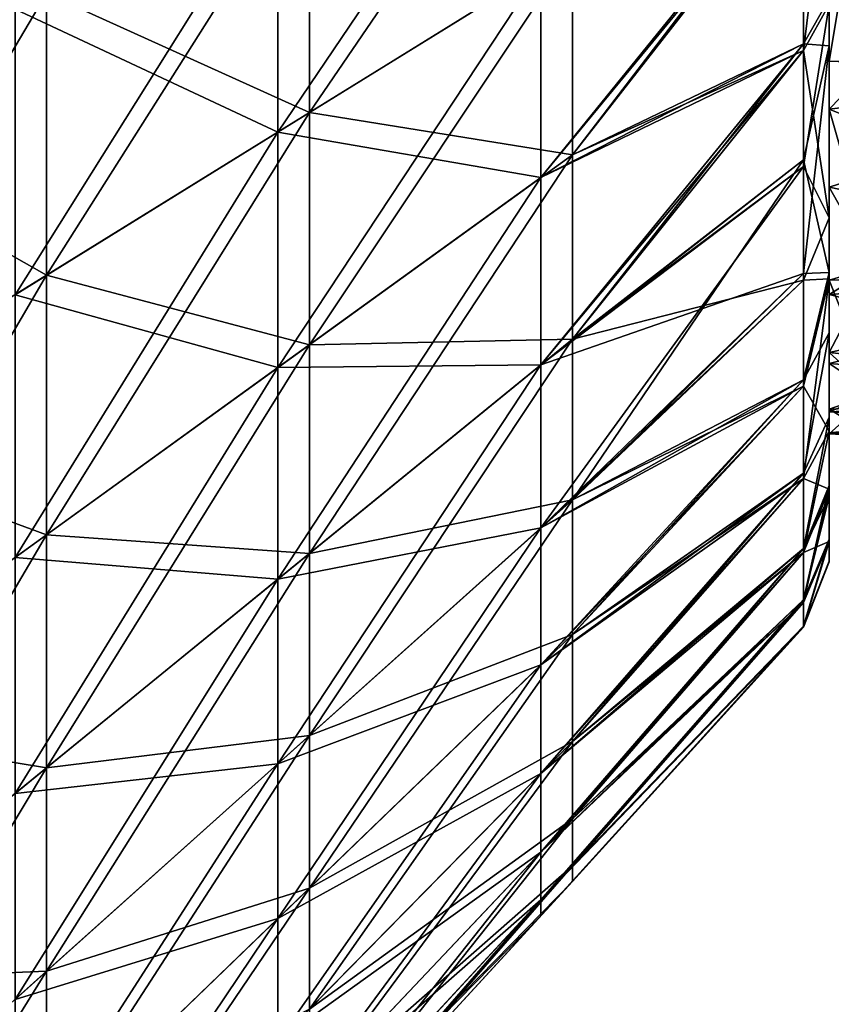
# Model space of a CAD drawing. Header units: millimetres. Extents: x -71 to 126, y -35 to 75.
# Tile 10 of 178: x -42.3 to -36.03, y -17.61 to -10. Entities that reach past the tile are written whole.
import ezdxf

# ---------------------------------------------------------------- set-up
doc = ezdxf.new("R2010")
doc.units = ezdxf.units.MM
doc.header["$LTSCALE"] = 52.536866
for name, color, linetype in [('372', 7, 'CONTINUOUS'), ('376', 7, 'CONTINUOUS'), ('378', 7, 'CONTINUOUS'), ('385', 7, 'CONTINUOUS'), ('387', 7, 'CONTINUOUS'), ('392', 7, 'CONTINUOUS'), ('441', 7, 'CONTINUOUS'), ('442', 7, 'CONTINUOUS')]:
    doc.layers.add(name, color=color, linetype=linetype)

msp = doc.modelspace()

# ---------------------------------------------------------------- linework, layer by layer
at = {"layer": '372', "linetype": 'Continuous'}
for points in [[(-36.05, -9.1271, -65.4366), (-36.05, -10.323, -66.7406), (-35.703, -8.2428, -64.6638), (-36.05, -9.1271, -65.4366)], [(-35.703, -8.2428, -64.6638), (-36.05, -10.323, -66.7406), (-35.703, -10.3362, -66.7572), (-35.703, -8.2428, -64.6638)], [(-35.703, -10.3362, -83.2428), (-36.05, -8.7455, -84.914), (-35.703, -8.2428, -85.3362), (-35.703, -10.3362, -83.2428)], [(-36.05, -10.6939, -82.7726), (-36.05, -8.7455, -84.914), (-35.703, -10.3362, -83.2428), (-36.05, -10.6939, -82.7726)], [(-36.05, -10.323, -66.7406), (-36.05, -10.6939, -67.2274), (-35.703, -10.3362, -66.7572), (-36.05, -10.323, -66.7406)], [(-35.703, -10.3362, -66.7572), (-36.05, -10.6939, -67.2274), (-35.703, -11.9113, -69.2638), (-35.703, -10.3362, -66.7572)], [(-35.703, -11.9113, -80.7362), (-36.05, -10.6939, -82.7726), (-35.703, -10.3362, -83.2428), (-35.703, -11.9113, -80.7362)], [(-36.05, -10.6939, -67.2274), (-36.05, -12.1269, -69.7358), (-35.703, -11.9113, -69.2638), (-36.05, -10.6939, -67.2274)], [(-36.05, -11.2958, -81.8679), (-36.05, -10.6939, -82.7726), (-35.703, -11.9113, -80.7362), (-36.05, -11.2958, -81.8679)], [(-36.05, -12.0149, -80.5157), (-36.05, -11.2958, -81.8679), (-35.703, -11.9113, -80.7362), (-36.05, -12.0149, -80.5157)], [(-36.05, -12.1269, -69.7358), (-36.05, -12.5731, -70.916), (-35.703, -11.9113, -69.2638), (-36.05, -12.1269, -69.7358)], [(-35.703, -11.9113, -69.2638), (-36.05, -12.5731, -70.916), (-35.703, -12.889, -72.0582), (-35.703, -11.9113, -69.2638)], [(-35.703, -12.889, -77.9418), (-36.05, -12.0149, -80.5157), (-35.703, -11.9113, -80.7362), (-35.703, -12.889, -77.9418)], [(-36.05, -12.5731, -79.084), (-36.05, -12.0149, -80.5157), (-35.703, -12.889, -77.9418), (-36.05, -12.5731, -79.084)], [(-36.05, -12.5731, -70.916), (-36.05, -13.031, -72.7722), (-35.703, -12.889, -72.0582), (-36.05, -12.5731, -70.916)], [(-36.05, -12.6577, -78.8145), (-36.05, -12.5731, -79.084), (-35.703, -12.889, -77.9418), (-36.05, -12.6577, -78.8145)], [(-36.05, -13.0124, -77.3348), (-36.05, -12.6577, -78.8145), (-35.703, -12.889, -77.9418), (-36.05, -13.0124, -77.3348)], [(-36.05, -13.031, -72.7722), (-36.05, -13.2012, -74.2935), (-35.703, -12.889, -72.0582), (-36.05, -13.031, -72.7722)], [(-35.703, -12.889, -72.0582), (-36.05, -13.2012, -74.2935), (-35.703, -13.2205, -75), (-35.703, -12.889, -72.0582)], [(-35.703, -13.2205, -75), (-36.05, -13.0124, -77.3348), (-35.703, -12.889, -77.9418), (-35.703, -13.2205, -75)], [(-36.05, -13.1949, -75.815), (-36.05, -13.0124, -77.3348), (-35.703, -13.2205, -75), (-36.05, -13.1949, -75.815)], [(-36.05, -13.2012, -74.2935), (-36.05, -13.1949, -75.815), (-35.703, -13.2205, -75), (-36.05, -13.2012, -74.2935)]]:
    msp.add_3dface(points, dxfattribs=at)
at = {"layer": '376', "linetype": 'Continuous'}
for points in [[(-36.05, -8.7455, -84.914), (-36.05, -10.6939, -82.7726), (-36.05, -10.2066, -84.8857), (-36.05, -8.7455, -84.914)], [(-36.05, -8.7455, -84.914), (-36.05, -10.2066, -84.8857), (-36.05, -9.8392, -85.2487), (-36.05, -8.7455, -84.914)], [(-36.05, -9.1271, -65.4366), (-36.05, -9.8869, -64.7972), (-36.05, -10.323, -66.7406), (-36.05, -9.1271, -65.4366)], [(-36.05, -10.323, -66.7406), (-36.05, -9.8869, -64.7972), (-36.05, -11.5346, -66.703), (-36.05, -10.323, -66.7406)], [(-36.05, -11.2958, -81.8679), (-36.05, -11.9564, -82.6738), (-36.05, -10.2066, -84.8857), (-36.05, -11.2958, -81.8679)], [(-36.05, -10.6939, -82.7726), (-36.05, -11.2958, -81.8679), (-36.05, -10.2066, -84.8857), (-36.05, -10.6939, -82.7726)], [(-36.05, -10.323, -66.7406), (-36.05, -11.5346, -66.703), (-36.05, -10.6939, -67.2274), (-36.05, -10.323, -66.7406)], [(-36.05, -10.6939, -67.2274), (-36.05, -11.5346, -66.703), (-36.05, -12.1269, -69.7358), (-36.05, -10.6939, -67.2274)], [(-36.05, -11.2958, -81.8679), (-36.05, -12.0149, -80.5157), (-36.05, -12.4228, -81.8925), (-36.05, -11.2958, -81.8679)], [(-36.05, -11.2958, -81.8679), (-36.05, -12.4228, -81.8925), (-36.05, -11.9564, -82.6738), (-36.05, -11.2958, -81.8679)], [(-36.05, -11.5346, -66.703), (-36.05, -12.0042, -67.4011), (-36.05, -12.1269, -69.7358), (-36.05, -11.5346, -66.703)], [(-36.05, -12.1269, -69.7358), (-36.05, -12.0042, -67.4011), (-36.05, -13.1817, -69.7031), (-36.05, -12.1269, -69.7358)], [(-36.05, -12.0149, -80.5157), (-36.05, -12.5731, -79.084), (-36.05, -12.4228, -81.8925), (-36.05, -12.0149, -80.5157)], [(-36.05, -12.1269, -69.7358), (-36.05, -13.1817, -69.7031), (-36.05, -12.5731, -70.916), (-36.05, -12.1269, -69.7358)], [(-36.05, -12.4228, -81.8925), (-36.05, -12.5731, -79.084), (-36.05, -13.0725, -80.5622), (-36.05, -12.4228, -81.8925)], [(-36.05, -12.5731, -70.916), (-36.05, -13.1817, -69.7031), (-36.05, -13.031, -72.7722), (-36.05, -12.5731, -70.916)], [(-36.05, -12.6577, -78.8145), (-36.05, -13.686, -78.8153), (-36.05, -12.5731, -79.084), (-36.05, -12.6577, -78.8145)], [(-36.05, -12.5731, -79.084), (-36.05, -13.686, -78.8153), (-36.05, -13.0725, -80.5622), (-36.05, -12.5731, -79.084)], [(-36.05, -12.6577, -78.8145), (-36.05, -13.0124, -77.3348), (-36.05, -13.686, -78.8153), (-36.05, -12.6577, -78.8145)], [(-36.05, -13.1949, -75.815), (-36.05, -14.1849, -75.812), (-36.05, -13.0124, -77.3348), (-36.05, -13.1949, -75.815)], [(-36.05, -13.0124, -77.3348), (-36.05, -14.1849, -75.812), (-36.05, -13.686, -78.8153), (-36.05, -13.0124, -77.3348)], [(-36.05, -13.031, -72.7722), (-36.05, -13.1817, -69.7031), (-36.05, -14.0331, -72.785), (-36.05, -13.031, -72.7722)], [(-36.05, -13.031, -72.7722), (-36.05, -14.0331, -72.785), (-36.05, -13.2012, -74.2935), (-36.05, -13.031, -72.7722)], [(-36.05, -13.686, -78.8153), (-36.05, -13.6008, -79.1072), (-36.05, -13.0725, -80.5622), (-36.05, -13.686, -78.8153)], [(-36.05, -13.1817, -69.7031), (-36.05, -13.6301, -70.9912), (-36.05, -14.0331, -72.785), (-36.05, -13.1817, -69.7031)], [(-36.05, -13.1949, -75.815), (-36.05, -13.2012, -74.2935), (-36.05, -14.1849, -75.812), (-36.05, -13.1949, -75.815)], [(-36.05, -13.2012, -74.2935), (-36.05, -14.0331, -72.785), (-36.05, -14.1849, -75.812), (-36.05, -13.2012, -74.2935)], [(-36.05, -14.1849, -75.812), (-36.05, -14.0151, -77.3257), (-36.05, -13.686, -78.8153), (-36.05, -14.1849, -75.812)], [(-36.05, -14.0331, -72.785), (-36.05, -14.1909, -74.2996), (-36.05, -14.1849, -75.812), (-36.05, -14.0331, -72.785)]]:
    msp.add_3dface(points, dxfattribs=at)
at = {"layer": '378', "linetype": 'Continuous'}
for points in [[(-40.3078, -8.8933, -58.0552), (-40.3078, -10.8709, -59.2507), (-38.2767, -7.8654, -60.0138), (-40.3078, -8.8933, -58.0552)], [(-38.2767, -7.8654, -60.0138), (-40.3078, -10.8709, -59.2507), (-38.2767, -9.6144, -61.0711), (-38.2767, -7.8654, -60.0138)], [(-38.2767, -11.2233, -87.6684), (-38.2767, -9.6144, -88.9289), (-36.2476, -8.7164, -86.8558), (-38.2767, -11.2233, -87.6684)], [(-36.2476, -10.191, -85.615), (-38.2767, -11.2233, -87.6684), (-36.2476, -8.7164, -86.8558), (-36.2476, -10.191, -85.615)], [(-38.2767, -9.6144, -61.0711), (-38.2767, -11.2233, -62.3316), (-36.2476, -8.7604, -63.1766), (-38.2767, -9.6144, -61.0711)], [(-36.2476, -8.7604, -63.1766), (-38.2767, -11.2233, -62.3316), (-36.2476, -10.2405, -64.4327), (-36.2476, -8.7604, -63.1766)], [(-42.3389, -9.9212, -56.0967), (-42.3389, -12.1275, -57.4304), (-40.3078, -8.8933, -58.0552), (-42.3389, -9.9212, -56.0967)], [(-40.3078, -8.8933, -58.0552), (-42.3389, -12.1275, -57.4304), (-40.3078, -10.8709, -59.2507), (-40.3078, -8.8933, -58.0552)], [(-40.3078, -10.8709, -90.7493), (-42.3389, -9.9212, -93.9033), (-40.3078, -8.8933, -91.9448), (-40.3078, -10.8709, -90.7493)], [(-40.3078, -10.8709, -90.7493), (-40.3078, -8.8933, -91.9448), (-38.2767, -9.6144, -88.9289), (-40.3078, -10.8709, -90.7493)], [(-40.3078, -10.8709, -59.2507), (-40.3078, -12.69, -60.6759), (-38.2767, -9.6144, -61.0711), (-40.3078, -10.8709, -59.2507)], [(-38.2767, -9.6144, -61.0711), (-40.3078, -12.69, -60.6759), (-38.2767, -11.2233, -62.3316), (-38.2767, -9.6144, -61.0711)], [(-38.2767, -11.2233, -87.6684), (-40.3078, -10.8709, -90.7493), (-38.2767, -9.6144, -88.9289), (-38.2767, -11.2233, -87.6684)], [(-42.3389, -12.1275, -92.5696), (-42.3389, -9.9212, -93.9033), (-40.3078, -10.8709, -90.7493), (-42.3389, -12.1275, -92.5696)], [(-38.2767, -12.6684, -86.2233), (-38.2767, -11.2233, -87.6684), (-36.2476, -10.191, -85.615), (-38.2767, -12.6684, -86.2233)], [(-36.2476, -11.0856, -84.6771), (-38.2767, -12.6684, -86.2233), (-36.2476, -10.191, -85.615), (-36.2476, -11.0856, -84.6771)], [(-38.2767, -11.2233, -62.3316), (-38.2767, -12.6684, -63.7767), (-36.2476, -10.2405, -64.4327), (-38.2767, -11.2233, -62.3316)], [(-36.2476, -10.2405, -64.4327), (-38.2767, -12.6684, -63.7767), (-36.2476, -11.137, -65.3821), (-36.2476, -10.2405, -64.4327)], [(-42.3389, -12.1275, -57.4304), (-42.3389, -14.1568, -59.0203), (-40.3078, -10.8709, -59.2507), (-42.3389, -12.1275, -57.4304)], [(-40.3078, -10.8709, -59.2507), (-42.3389, -14.1568, -59.0203), (-40.3078, -12.69, -60.6759), (-40.3078, -10.8709, -59.2507)], [(-40.3078, -12.69, -89.3241), (-42.3389, -12.1275, -92.5696), (-40.3078, -10.8709, -90.7493), (-40.3078, -12.69, -89.3241)], [(-40.3078, -12.69, -89.3241), (-40.3078, -10.8709, -90.7493), (-38.2767, -11.2233, -87.6684), (-40.3078, -12.69, -89.3241)], [(-36.2476, -11.9645, -83.5666), (-38.2767, -12.6684, -86.2233), (-36.2476, -11.0856, -84.6771), (-36.2476, -11.9645, -83.5666)], [(-38.2767, -12.6684, -63.7767), (-38.2767, -13.9289, -65.3856), (-36.2476, -11.137, -65.3821), (-38.2767, -12.6684, -63.7767)], [(-36.2476, -11.137, -65.3821), (-38.2767, -13.9289, -65.3856), (-36.2476, -12.0156, -66.5052), (-36.2476, -11.137, -65.3821)], [(-40.3078, -12.69, -60.6759), (-40.3078, -14.3241, -62.31), (-38.2767, -11.2233, -62.3316), (-40.3078, -12.69, -60.6759)], [(-38.2767, -11.2233, -62.3316), (-40.3078, -14.3241, -62.31), (-38.2767, -12.6684, -63.7767), (-38.2767, -11.2233, -62.3316)], [(-38.2767, -12.6684, -86.2233), (-40.3078, -12.69, -89.3241), (-38.2767, -11.2233, -87.6684), (-38.2767, -12.6684, -86.2233)], [(-38.2767, -13.9289, -84.6144), (-38.2767, -12.6684, -86.2233), (-36.2476, -11.9645, -83.5666), (-38.2767, -13.9289, -84.6144)], [(-36.2476, -12.7855, -82.2848), (-38.2767, -13.9289, -84.6144), (-36.2476, -11.9645, -83.5666), (-36.2476, -12.7855, -82.2848)], [(-36.2476, -12.0156, -66.5052), (-38.2767, -13.9289, -65.3856), (-36.2476, -12.833, -67.7993), (-36.2476, -12.0156, -66.5052)], [(-42.3389, -14.1568, -90.9797), (-42.3389, -12.1275, -92.5696), (-40.3078, -12.69, -89.3241), (-42.3389, -14.1568, -90.9797)], [(-42.3389, -14.1568, -59.0203), (-42.3389, -15.9797, -60.8432), (-40.3078, -12.69, -60.6759), (-42.3389, -14.1568, -59.0203)], [(-40.3078, -12.69, -60.6759), (-42.3389, -15.9797, -60.8432), (-40.3078, -14.3241, -62.31), (-40.3078, -12.69, -60.6759)], [(-40.3078, -14.3241, -87.69), (-42.3389, -14.1568, -90.9797), (-40.3078, -12.69, -89.3241), (-40.3078, -14.3241, -87.69)], [(-40.3078, -14.3241, -62.31), (-40.3078, -15.7493, -64.1291), (-38.2767, -12.6684, -63.7767), (-40.3078, -14.3241, -62.31)], [(-38.2767, -12.6684, -63.7767), (-40.3078, -15.7493, -64.1291), (-38.2767, -13.9289, -65.3856), (-38.2767, -12.6684, -63.7767)], [(-40.3078, -14.3241, -87.69), (-40.3078, -12.69, -89.3241), (-38.2767, -12.6684, -86.2233), (-40.3078, -14.3241, -87.69)], [(-38.2767, -13.9289, -84.6144), (-40.3078, -14.3241, -87.69), (-38.2767, -12.6684, -86.2233), (-38.2767, -13.9289, -84.6144)], [(-38.2767, -14.9862, -82.8654), (-38.2767, -13.9289, -84.6144), (-36.2476, -12.7855, -82.2848), (-38.2767, -14.9862, -82.8654)], [(-36.2476, -13.5064, -80.8407), (-38.2767, -14.9862, -82.8654), (-36.2476, -12.7855, -82.2848), (-36.2476, -13.5064, -80.8407)], [(-38.2767, -13.9289, -65.3856), (-38.2767, -14.9862, -67.1346), (-36.2476, -12.833, -67.7993), (-38.2767, -13.9289, -65.3856)], [(-36.2476, -12.833, -67.7993), (-38.2767, -14.9862, -67.1346), (-36.2476, -13.547, -69.2542), (-36.2476, -12.833, -67.7993)], [(-38.2767, -15.825, -81.0016), (-38.2767, -14.9862, -82.8654), (-36.2476, -13.5064, -80.8407), (-38.2767, -15.825, -81.0016)], [(-36.2476, -14.0865, -79.2553), (-38.2767, -15.825, -81.0016), (-36.2476, -13.5064, -80.8407), (-36.2476, -14.0865, -79.2553)], [(-38.2767, -14.9862, -67.1346), (-38.2767, -15.825, -68.9984), (-36.2476, -13.547, -69.2542), (-38.2767, -14.9862, -67.1346)], [(-36.2476, -13.547, -69.2542), (-38.2767, -15.825, -68.9984), (-36.2476, -14.117, -70.8472), (-36.2476, -13.547, -69.2542)], [(-40.3078, -15.7493, -64.1291), (-40.3078, -16.9448, -66.1067), (-38.2767, -13.9289, -65.3856), (-40.3078, -15.7493, -64.1291)], [(-38.2767, -13.9289, -65.3856), (-40.3078, -16.9448, -66.1067), (-38.2767, -14.9862, -67.1346), (-38.2767, -13.9289, -65.3856)], [(-40.3078, -15.7493, -85.8709), (-40.3078, -14.3241, -87.69), (-38.2767, -13.9289, -84.6144), (-40.3078, -15.7493, -85.8709)], [(-38.2767, -14.9862, -82.8654), (-40.3078, -15.7493, -85.8709), (-38.2767, -13.9289, -84.6144), (-38.2767, -14.9862, -82.8654)], [(-38.2767, -16.4331, -79.0504), (-38.2767, -15.825, -81.0016), (-36.2476, -14.0865, -79.2553), (-38.2767, -16.4331, -79.0504)], [(-36.2476, -14.4845, -77.5953), (-38.2767, -16.4331, -79.0504), (-36.2476, -14.0865, -79.2553), (-36.2476, -14.4845, -77.5953)], [(-38.2767, -15.825, -68.9984), (-38.2767, -16.4331, -70.9496), (-36.2476, -14.117, -70.8472), (-38.2767, -15.825, -68.9984)], [(-36.2476, -14.117, -70.8472), (-38.2767, -16.4331, -70.9496), (-36.2476, -14.5032, -72.5112), (-36.2476, -14.117, -70.8472)], [(-42.3389, -15.9797, -89.1568), (-42.3389, -14.1568, -90.9797), (-40.3078, -14.3241, -87.69), (-42.3389, -15.9797, -89.1568)], [(-42.3389, -15.9797, -60.8432), (-42.3389, -17.5696, -62.8725), (-40.3078, -14.3241, -62.31), (-42.3389, -15.9797, -60.8432)], [(-40.3078, -14.3241, -62.31), (-42.3389, -17.5696, -62.8725), (-40.3078, -15.7493, -64.1291), (-40.3078, -14.3241, -62.31)], [(-40.3078, -15.7493, -85.8709), (-42.3389, -15.9797, -89.1568), (-40.3078, -14.3241, -87.69), (-40.3078, -15.7493, -85.8709)], [(-38.2767, -16.8015, -77.0401), (-38.2767, -16.4331, -79.0504), (-36.2476, -14.4845, -77.5953), (-38.2767, -16.8015, -77.0401)], [(-36.2476, -14.6877, -75.8994), (-38.2767, -16.8015, -77.0401), (-36.2476, -14.4845, -77.5953), (-36.2476, -14.6877, -75.8994)], [(-38.2767, -16.4331, -70.9496), (-38.2767, -16.8015, -72.9599), (-36.2476, -14.5032, -72.5112), (-38.2767, -16.4331, -70.9496)], [(-36.2476, -14.5032, -72.5112), (-38.2767, -16.8015, -72.9599), (-36.2476, -14.6938, -74.2083), (-36.2476, -14.5032, -72.5112)], [(-38.2767, -16.9249, -75), (-38.2767, -16.8015, -77.0401), (-36.2476, -14.6877, -75.8994), (-38.2767, -16.9249, -75)], [(-36.2476, -14.6938, -74.2083), (-38.2767, -16.9249, -75), (-36.2476, -14.6877, -75.8994), (-36.2476, -14.6938, -74.2083)], [(-38.2767, -16.8015, -72.9599), (-38.2767, -16.9249, -75), (-36.2476, -14.6938, -74.2083), (-38.2767, -16.8015, -72.9599)], [(-40.3078, -16.9448, -66.1067), (-40.3078, -17.8932, -68.214), (-38.2767, -14.9862, -67.1346), (-40.3078, -16.9448, -66.1067)], [(-38.2767, -14.9862, -67.1346), (-40.3078, -17.8932, -68.214), (-38.2767, -15.825, -68.9984), (-38.2767, -14.9862, -67.1346)], [(-40.3078, -16.9448, -83.8933), (-40.3078, -15.7493, -85.8709), (-38.2767, -14.9862, -82.8654), (-40.3078, -16.9448, -83.8933)], [(-38.2767, -15.825, -81.0016), (-40.3078, -16.9448, -83.8933), (-38.2767, -14.9862, -82.8654), (-38.2767, -15.825, -81.0016)], [(-42.3389, -17.5696, -62.8725), (-42.3389, -18.9033, -65.0788), (-40.3078, -15.7493, -64.1291), (-42.3389, -17.5696, -62.8725)], [(-40.3078, -15.7493, -64.1291), (-42.3389, -18.9033, -65.0788), (-40.3078, -16.9448, -66.1067), (-40.3078, -15.7493, -64.1291)], [(-42.3389, -17.5696, -87.1275), (-42.3389, -15.9797, -89.1568), (-40.3078, -15.7493, -85.8709), (-42.3389, -17.5696, -87.1275)], [(-40.3078, -16.9448, -83.8933), (-42.3389, -17.5696, -87.1275), (-40.3078, -15.7493, -85.8709), (-40.3078, -16.9448, -83.8933)], [(-40.3078, -17.8932, -68.214), (-40.3078, -18.5807, -70.4203), (-38.2767, -15.825, -68.9984), (-40.3078, -17.8932, -68.214)], [(-38.2767, -15.825, -68.9984), (-40.3078, -18.5807, -70.4203), (-38.2767, -16.4331, -70.9496), (-38.2767, -15.825, -68.9984)], [(-40.3078, -17.8932, -81.786), (-40.3078, -16.9448, -83.8933), (-38.2767, -15.825, -81.0016), (-40.3078, -17.8932, -81.786)], [(-38.2767, -16.4331, -79.0504), (-40.3078, -17.8932, -81.786), (-38.2767, -15.825, -81.0016), (-38.2767, -16.4331, -79.0504)], [(-40.3078, -18.5807, -70.4203), (-40.3078, -18.9973, -72.6933), (-38.2767, -16.4331, -70.9496), (-40.3078, -18.5807, -70.4203)], [(-38.2767, -16.4331, -70.9496), (-40.3078, -18.9973, -72.6933), (-38.2767, -16.8015, -72.9599), (-38.2767, -16.4331, -70.9496)], [(-40.3078, -18.5807, -79.5797), (-40.3078, -17.8932, -81.786), (-38.2767, -16.4331, -79.0504), (-40.3078, -18.5807, -79.5797)], [(-38.2767, -16.8015, -77.0401), (-40.3078, -18.5807, -79.5797), (-38.2767, -16.4331, -79.0504), (-38.2767, -16.8015, -77.0401)], [(-40.3078, -18.9973, -72.6933), (-40.3078, -19.1368, -75), (-38.2767, -16.8015, -72.9599), (-40.3078, -18.9973, -72.6933)], [(-38.2767, -16.8015, -72.9599), (-40.3078, -19.1368, -75), (-38.2767, -16.9249, -75), (-38.2767, -16.8015, -72.9599)], [(-40.3078, -18.9973, -77.3067), (-40.3078, -18.5807, -79.5797), (-38.2767, -16.8015, -77.0401), (-40.3078, -18.9973, -77.3067)], [(-38.2767, -16.9249, -75), (-40.3078, -18.9973, -77.3067), (-38.2767, -16.8015, -77.0401), (-38.2767, -16.9249, -75)], [(-42.3389, -18.9033, -65.0788), (-42.3389, -19.9614, -67.4296), (-40.3078, -16.9448, -66.1067), (-42.3389, -18.9033, -65.0788)], [(-40.3078, -16.9448, -66.1067), (-42.3389, -19.9614, -67.4296), (-40.3078, -17.8932, -68.214), (-40.3078, -16.9448, -66.1067)], [(-42.3389, -18.9033, -84.9212), (-42.3389, -17.5696, -87.1275), (-40.3078, -16.9448, -83.8933), (-42.3389, -18.9033, -84.9212)], [(-40.3078, -17.8932, -81.786), (-42.3389, -18.9033, -84.9212), (-40.3078, -16.9448, -83.8933), (-40.3078, -17.8932, -81.786)], [(-40.3078, -19.1368, -75), (-40.3078, -18.9973, -77.3067), (-38.2767, -16.9249, -75), (-40.3078, -19.1368, -75)]]:
    msp.add_3dface(points, dxfattribs=at)
at = {"layer": '385', "linetype": 'Continuous'}
for points in [[(-36.05, -8.7455, 84.914), (-36.05, -10.2066, 84.8857), (-36.05, -10.6939, 82.7726), (-36.05, -8.7455, 84.914)], [(-36.05, -10.2066, 84.8857), (-36.05, -8.7455, 84.914), (-36.05, -9.8392, 85.2487), (-36.05, -10.2066, 84.8857)], [(-36.05, -10.323, 66.7406), (-36.05, -9.8869, 64.7972), (-36.05, -9.1271, 65.4366), (-36.05, -10.323, 66.7406)], [(-36.05, -11.5346, 66.703), (-36.05, -9.8869, 64.7972), (-36.05, -10.323, 66.7406), (-36.05, -11.5346, 66.703)], [(-36.05, -10.2066, 84.8857), (-36.05, -11.9564, 82.6738), (-36.05, -10.6939, 82.7726), (-36.05, -10.2066, 84.8857)], [(-36.05, -11.5346, 66.703), (-36.05, -10.323, 66.7406), (-36.05, -10.6939, 67.2274), (-36.05, -11.5346, 66.703)], [(-36.05, -12.1269, 69.7358), (-36.05, -11.5346, 66.703), (-36.05, -10.6939, 67.2274), (-36.05, -12.1269, 69.7358)], [(-36.05, -11.9564, 82.6738), (-36.05, -11.2958, 81.8679), (-36.05, -10.6939, 82.7726), (-36.05, -11.9564, 82.6738)], [(-36.05, -11.2958, 81.8679), (-36.05, -12.4228, 81.8925), (-36.05, -12.0149, 80.5157), (-36.05, -11.2958, 81.8679)], [(-36.05, -12.4228, 81.8925), (-36.05, -11.2958, 81.8679), (-36.05, -11.9564, 82.6738), (-36.05, -12.4228, 81.8925)], [(-36.05, -12.0042, 67.4011), (-36.05, -11.5346, 66.703), (-36.05, -12.1269, 69.7358), (-36.05, -12.0042, 67.4011)], [(-36.05, -13.1817, 69.7031), (-36.05, -12.0042, 67.4011), (-36.05, -12.1269, 69.7358), (-36.05, -13.1817, 69.7031)], [(-36.05, -12.0149, 80.5157), (-36.05, -12.4228, 81.8925), (-36.05, -12.5731, 79.084), (-36.05, -12.0149, 80.5157)], [(-36.05, -13.1817, 69.7031), (-36.05, -12.1269, 69.7358), (-36.05, -12.5731, 70.916), (-36.05, -13.1817, 69.7031)], [(-36.05, -12.4228, 81.8925), (-36.05, -13.0725, 80.5622), (-36.05, -12.5731, 79.084), (-36.05, -12.4228, 81.8925)], [(-36.05, -14.0331, 72.785), (-36.05, -13.1817, 69.7031), (-36.05, -12.5731, 70.916), (-36.05, -14.0331, 72.785)], [(-36.05, -13.031, 72.7722), (-36.05, -14.0331, 72.785), (-36.05, -12.5731, 70.916), (-36.05, -13.031, 72.7722)], [(-36.05, -13.0725, 80.5622), (-36.05, -12.6577, 78.8145), (-36.05, -12.5731, 79.084), (-36.05, -13.0725, 80.5622)], [(-36.05, -12.6577, 78.8145), (-36.05, -13.686, 78.8153), (-36.05, -13.0124, 77.3348), (-36.05, -12.6577, 78.8145)], [(-36.05, -13.686, 78.8153), (-36.05, -12.6577, 78.8145), (-36.05, -13.6008, 79.1072), (-36.05, -13.686, 78.8153)], [(-36.05, -13.6008, 79.1072), (-36.05, -12.6577, 78.8145), (-36.05, -13.0725, 80.5622), (-36.05, -13.6008, 79.1072)], [(-36.05, -13.686, 78.8153), (-36.05, -13.1949, 75.815), (-36.05, -13.0124, 77.3348), (-36.05, -13.686, 78.8153)], [(-36.05, -14.0331, 72.785), (-36.05, -13.031, 72.7722), (-36.05, -13.2012, 74.2935), (-36.05, -14.0331, 72.785)], [(-36.05, -13.6301, 70.9912), (-36.05, -13.1817, 69.7031), (-36.05, -14.0331, 72.785), (-36.05, -13.6301, 70.9912)], [(-36.05, -13.1949, 75.815), (-36.05, -14.1849, 75.812), (-36.05, -13.2012, 74.2935), (-36.05, -13.1949, 75.815)], [(-36.05, -14.1849, 75.812), (-36.05, -13.1949, 75.815), (-36.05, -13.686, 78.8153), (-36.05, -14.1849, 75.812)], [(-36.05, -14.1849, 75.812), (-36.05, -14.0331, 72.785), (-36.05, -13.2012, 74.2935), (-36.05, -14.1849, 75.812)], [(-36.05, -14.0151, 77.3257), (-36.05, -14.1849, 75.812), (-36.05, -13.686, 78.8153), (-36.05, -14.0151, 77.3257)], [(-36.05, -14.1909, 74.2996), (-36.05, -14.0331, 72.785), (-36.05, -14.1849, 75.812), (-36.05, -14.1909, 74.2996)]]:
    msp.add_3dface(points, dxfattribs=at)
at = {"layer": '387', "linetype": 'Continuous'}
for points in [[(-44.1264, -8.2606, 96.7815), (-44.1264, -10.8259, 95.627), (-42.0952, -7.4763, 94.7133), (-44.1264, -8.2606, 96.7815)], [(-42.0952, -7.4763, 94.7133), (-44.1264, -10.8259, 95.627), (-42.0952, -9.7979, 93.6684), (-42.0952, -7.4763, 94.7133)], [(-40.0641, -8.77, 91.7099), (-40.0641, -10.7202, 90.5309), (-38.033, -7.7421, 89.7513), (-40.0641, -8.77, 91.7099)], [(-38.033, -7.7421, 89.7513), (-40.0641, -10.7202, 90.5309), (-38.033, -9.4637, 88.7105), (-38.033, -7.7421, 89.7513)], [(-44.1264, -10.8259, 54.373), (-44.1264, -8.2606, 53.2185), (-42.0952, -9.7979, 56.3316), (-44.1264, -10.8259, 54.373)], [(-38.033, -9.4637, 88.7105), (-38.033, -11.0473, 87.4699), (-36.2476, -8.7164, 86.8558), (-38.033, -9.4637, 88.7105)], [(-36.2476, -8.7164, 86.8558), (-38.033, -11.0473, 87.4699), (-36.2476, -10.191, 85.615), (-36.2476, -8.7164, 86.8558)], [(-42.0952, -9.7979, 93.6684), (-42.0952, -11.9767, 92.3513), (-40.0641, -8.77, 91.7099), (-42.0952, -9.7979, 93.6684)], [(-40.0641, -8.77, 91.7099), (-42.0952, -11.9767, 92.3513), (-40.0641, -10.7202, 90.5309), (-40.0641, -8.77, 91.7099)], [(-40.0641, -10.7202, 59.4691), (-42.0952, -9.7979, 56.3316), (-40.0641, -8.77, 58.2901), (-40.0641, -10.7202, 59.4691)], [(-40.0641, -10.7202, 59.4691), (-40.0641, -8.77, 58.2901), (-38.033, -9.4637, 61.2895), (-40.0641, -10.7202, 59.4691)], [(-38.033, -11.0473, 62.5301), (-38.033, -9.4637, 61.2895), (-36.2476, -8.7604, 63.1766), (-38.033, -11.0473, 62.5301)], [(-36.2476, -10.2405, 64.4327), (-38.033, -11.0473, 62.5301), (-36.2476, -8.7604, 63.1766), (-36.2476, -10.2405, 64.4327)], [(-40.0641, -10.7202, 90.5309), (-40.0641, -12.5141, 89.1255), (-38.033, -9.4637, 88.7105), (-40.0641, -10.7202, 90.5309)], [(-38.033, -9.4637, 88.7105), (-40.0641, -12.5141, 89.1255), (-38.033, -11.0473, 87.4699), (-38.033, -9.4637, 88.7105)], [(-38.033, -11.0473, 62.5301), (-40.0641, -10.7202, 59.4691), (-38.033, -9.4637, 61.2895), (-38.033, -11.0473, 62.5301)], [(-44.1264, -10.8259, 95.627), (-44.1264, -13.2333, 94.1717), (-42.0952, -9.7979, 93.6684), (-44.1264, -10.8259, 95.627)], [(-42.0952, -9.7979, 93.6684), (-44.1264, -13.2333, 94.1717), (-42.0952, -11.9767, 92.3513), (-42.0952, -9.7979, 93.6684)], [(-42.0952, -11.9767, 57.6487), (-44.1264, -10.8259, 54.373), (-42.0952, -9.7979, 56.3316), (-42.0952, -11.9767, 57.6487)], [(-42.0952, -11.9767, 57.6487), (-42.0952, -9.7979, 56.3316), (-40.0641, -10.7202, 59.4691), (-42.0952, -11.9767, 57.6487)], [(-38.033, -11.0473, 87.4699), (-38.033, -12.4699, 86.0473), (-36.2476, -10.191, 85.615), (-38.033, -11.0473, 87.4699)], [(-36.2476, -10.191, 85.615), (-38.033, -12.4699, 86.0473), (-36.2476, -11.0856, 84.6771), (-36.2476, -10.191, 85.615)], [(-38.033, -12.4699, 63.9527), (-38.033, -11.0473, 62.5301), (-36.2476, -10.2405, 64.4327), (-38.033, -12.4699, 63.9527)], [(-36.2476, -11.137, 65.3821), (-38.033, -12.4699, 63.9527), (-36.2476, -10.2405, 64.4327), (-36.2476, -11.137, 65.3821)], [(-42.0952, -11.9767, 92.3513), (-42.0952, -13.9809, 90.7812), (-40.0641, -10.7202, 90.5309), (-42.0952, -11.9767, 92.3513)], [(-40.0641, -10.7202, 90.5309), (-42.0952, -13.9809, 90.7812), (-40.0641, -12.5141, 89.1255), (-40.0641, -10.7202, 90.5309)], [(-40.0641, -12.5141, 60.8745), (-42.0952, -11.9767, 57.6487), (-40.0641, -10.7202, 59.4691), (-40.0641, -12.5141, 60.8745)], [(-40.0641, -12.5141, 60.8745), (-40.0641, -10.7202, 59.4691), (-38.033, -11.0473, 62.5301), (-40.0641, -12.5141, 60.8745)], [(-44.1264, -13.2333, 55.8283), (-44.1264, -10.8259, 54.373), (-42.0952, -11.9767, 57.6487), (-44.1264, -13.2333, 55.8283)], [(-40.0641, -12.5141, 89.1255), (-40.0641, -14.1255, 87.5141), (-38.033, -11.0473, 87.4699), (-40.0641, -12.5141, 89.1255)], [(-38.033, -11.0473, 87.4699), (-40.0641, -14.1255, 87.5141), (-38.033, -12.4699, 86.0473), (-38.033, -11.0473, 87.4699)], [(-38.033, -12.4699, 63.9527), (-40.0641, -12.5141, 60.8745), (-38.033, -11.0473, 62.5301), (-38.033, -12.4699, 63.9527)], [(-38.033, -12.4699, 86.0473), (-38.033, -13.7105, 84.4637), (-36.2476, -11.0856, 84.6771), (-38.033, -12.4699, 86.0473)], [(-36.2476, -11.0856, 84.6771), (-38.033, -13.7105, 84.4637), (-36.2476, -11.9645, 83.5666), (-36.2476, -11.0856, 84.6771)], [(-36.2476, -12.0156, 66.5052), (-38.033, -12.4699, 63.9527), (-36.2476, -11.137, 65.3821), (-36.2476, -12.0156, 66.5052)], [(-44.1264, -13.2333, 94.1717), (-44.1264, -15.4477, 92.4368), (-42.0952, -11.9767, 92.3513), (-44.1264, -13.2333, 94.1717)], [(-42.0952, -11.9767, 92.3513), (-44.1264, -15.4477, 92.4368), (-42.0952, -13.9809, 90.7812), (-42.0952, -11.9767, 92.3513)], [(-42.0952, -13.9809, 59.2188), (-44.1264, -13.2333, 55.8283), (-42.0952, -11.9767, 57.6487), (-42.0952, -13.9809, 59.2188)], [(-42.0952, -13.9809, 59.2188), (-42.0952, -11.9767, 57.6487), (-40.0641, -12.5141, 60.8745), (-42.0952, -13.9809, 59.2188)], [(-36.2476, -11.9645, 83.5666), (-38.033, -13.7105, 84.4637), (-36.2476, -12.7855, 82.2848), (-36.2476, -11.9645, 83.5666)], [(-38.033, -13.7105, 65.5363), (-38.033, -12.4699, 63.9527), (-36.2476, -12.0156, 66.5052), (-38.033, -13.7105, 65.5363)], [(-36.2476, -12.833, 67.7993), (-38.033, -13.7105, 65.5363), (-36.2476, -12.0156, 66.5052), (-36.2476, -12.833, 67.7993)], [(-40.0641, -14.1255, 87.5141), (-40.0641, -15.5309, 85.7202), (-38.033, -12.4699, 86.0473), (-40.0641, -14.1255, 87.5141)], [(-38.033, -12.4699, 86.0473), (-40.0641, -15.5309, 85.7202), (-38.033, -13.7105, 84.4637), (-38.033, -12.4699, 86.0473)], [(-40.0641, -14.1255, 62.4859), (-40.0641, -12.5141, 60.8745), (-38.033, -12.4699, 63.9527), (-40.0641, -14.1255, 62.4859)], [(-38.033, -13.7105, 65.5363), (-40.0641, -14.1255, 62.4859), (-38.033, -12.4699, 63.9527), (-38.033, -13.7105, 65.5363)], [(-42.0952, -13.9809, 90.7812), (-42.0952, -15.7812, 88.9809), (-40.0641, -12.5141, 89.1255), (-42.0952, -13.9809, 90.7812)], [(-40.0641, -12.5141, 89.1255), (-42.0952, -15.7812, 88.9809), (-40.0641, -14.1255, 87.5141), (-40.0641, -12.5141, 89.1255)], [(-40.0641, -14.1255, 62.4859), (-42.0952, -13.9809, 59.2188), (-40.0641, -12.5141, 60.8745), (-40.0641, -14.1255, 62.4859)], [(-38.033, -13.7105, 84.4637), (-38.033, -14.7513, 82.7421), (-36.2476, -12.7855, 82.2848), (-38.033, -13.7105, 84.4637)], [(-36.2476, -12.7855, 82.2848), (-38.033, -14.7513, 82.7421), (-36.2476, -13.5064, 80.8407), (-36.2476, -12.7855, 82.2848)], [(-38.033, -14.7513, 67.2579), (-38.033, -13.7105, 65.5363), (-36.2476, -12.833, 67.7993), (-38.033, -14.7513, 67.2579)], [(-36.2476, -13.547, 69.2542), (-38.033, -14.7513, 67.2579), (-36.2476, -12.833, 67.7993), (-36.2476, -13.547, 69.2542)], [(-44.1264, -15.4477, 57.5632), (-44.1264, -13.2333, 55.8283), (-42.0952, -13.9809, 59.2188), (-44.1264, -15.4477, 57.5632)], [(-38.033, -14.7513, 82.7421), (-38.033, -15.577, 80.9076), (-36.2476, -13.5064, 80.8407), (-38.033, -14.7513, 82.7421)], [(-36.2476, -13.5064, 80.8407), (-38.033, -15.577, 80.9076), (-36.2476, -14.0865, 79.2553), (-36.2476, -13.5064, 80.8407)], [(-38.033, -15.577, 69.0924), (-38.033, -14.7513, 67.2579), (-36.2476, -13.547, 69.2542), (-38.033, -15.577, 69.0924)], [(-36.2476, -14.117, 70.8472), (-38.033, -15.577, 69.0924), (-36.2476, -13.547, 69.2542), (-36.2476, -14.117, 70.8472)], [(-40.0641, -15.5309, 85.7202), (-40.0641, -16.7099, 83.77), (-38.033, -13.7105, 84.4637), (-40.0641, -15.5309, 85.7202)], [(-38.033, -13.7105, 84.4637), (-40.0641, -16.7099, 83.77), (-38.033, -14.7513, 82.7421), (-38.033, -13.7105, 84.4637)], [(-40.0641, -15.5309, 64.2798), (-40.0641, -14.1255, 62.4859), (-38.033, -13.7105, 65.5363), (-40.0641, -15.5309, 64.2798)], [(-38.033, -14.7513, 67.2579), (-40.0641, -15.5309, 64.2798), (-38.033, -13.7105, 65.5363), (-38.033, -14.7513, 67.2579)], [(-44.1264, -15.4477, 92.4368), (-44.1264, -17.4368, 90.4477), (-42.0952, -13.9809, 90.7812), (-44.1264, -15.4477, 92.4368)], [(-42.0952, -13.9809, 90.7812), (-44.1264, -17.4368, 90.4477), (-42.0952, -15.7812, 88.9809), (-42.0952, -13.9809, 90.7812)], [(-42.0952, -15.7812, 61.0191), (-44.1264, -15.4477, 57.5632), (-42.0952, -13.9809, 59.2188), (-42.0952, -15.7812, 61.0191)], [(-42.0952, -15.7812, 61.0191), (-42.0952, -13.9809, 59.2188), (-40.0641, -14.1255, 62.4859), (-42.0952, -15.7812, 61.0191)], [(-42.0952, -15.7812, 88.9809), (-42.0952, -17.3513, 86.9767), (-40.0641, -14.1255, 87.5141), (-42.0952, -15.7812, 88.9809)], [(-40.0641, -14.1255, 87.5141), (-42.0952, -17.3513, 86.9767), (-40.0641, -15.5309, 85.7202), (-40.0641, -14.1255, 87.5141)], [(-40.0641, -15.5309, 64.2798), (-42.0952, -15.7812, 61.0191), (-40.0641, -14.1255, 62.4859), (-40.0641, -15.5309, 64.2798)], [(-38.033, -15.577, 80.9076), (-38.033, -16.1755, 78.9869), (-36.2476, -14.0865, 79.2553), (-38.033, -15.577, 80.9076)], [(-36.2476, -14.0865, 79.2553), (-38.033, -16.1755, 78.9869), (-36.2476, -14.4845, 77.5953), (-36.2476, -14.0865, 79.2553)], [(-38.033, -16.1755, 71.0131), (-38.033, -15.577, 69.0924), (-36.2476, -14.117, 70.8472), (-38.033, -16.1755, 71.0131)], [(-36.2476, -14.5032, 72.5112), (-38.033, -16.1755, 71.0131), (-36.2476, -14.117, 70.8472), (-36.2476, -14.5032, 72.5112)], [(-38.033, -16.1755, 78.9869), (-38.033, -16.5381, 77.0081), (-36.2476, -14.4845, 77.5953), (-38.033, -16.1755, 78.9869)], [(-36.2476, -14.4845, 77.5953), (-38.033, -16.5381, 77.0081), (-36.2476, -14.6877, 75.8994), (-36.2476, -14.4845, 77.5953)], [(-38.033, -16.5381, 72.9919), (-38.033, -16.1755, 71.0131), (-36.2476, -14.5032, 72.5112), (-38.033, -16.5381, 72.9919)], [(-36.2476, -14.6938, 74.2083), (-38.033, -16.5381, 72.9919), (-36.2476, -14.5032, 72.5112), (-36.2476, -14.6938, 74.2083)], [(-40.0641, -16.7099, 83.77), (-40.0641, -17.6451, 81.6919), (-38.033, -14.7513, 82.7421), (-40.0641, -16.7099, 83.77)], [(-38.033, -14.7513, 82.7421), (-40.0641, -17.6451, 81.6919), (-38.033, -15.577, 80.9076), (-38.033, -14.7513, 82.7421)], [(-40.0641, -16.7099, 66.23), (-40.0641, -15.5309, 64.2798), (-38.033, -14.7513, 67.2579), (-40.0641, -16.7099, 66.23)], [(-38.033, -15.577, 69.0924), (-40.0641, -16.7099, 66.23), (-38.033, -14.7513, 67.2579), (-38.033, -15.577, 69.0924)], [(-38.033, -16.5381, 77.0081), (-38.033, -16.6596, 75), (-36.2476, -14.6877, 75.8994), (-38.033, -16.5381, 77.0081)], [(-36.2476, -14.6877, 75.8994), (-38.033, -16.6596, 75), (-36.2476, -14.6938, 74.2083), (-36.2476, -14.6877, 75.8994)], [(-38.033, -16.6596, 75), (-38.033, -16.5381, 72.9919), (-36.2476, -14.6938, 74.2083), (-38.033, -16.6596, 75)], [(-44.1264, -17.4368, 59.5523), (-44.1264, -15.4477, 57.5632), (-42.0952, -15.7812, 61.0191), (-44.1264, -17.4368, 59.5523)], [(-42.0952, -17.3513, 86.9767), (-42.0952, -18.6684, 84.7979), (-40.0641, -15.5309, 85.7202), (-42.0952, -17.3513, 86.9767)], [(-40.0641, -15.5309, 85.7202), (-42.0952, -18.6684, 84.7979), (-40.0641, -16.7099, 83.77), (-40.0641, -15.5309, 85.7202)], [(-42.0952, -17.3513, 63.0233), (-42.0952, -15.7812, 61.0191), (-40.0641, -15.5309, 64.2798), (-42.0952, -17.3513, 63.0233)], [(-40.0641, -16.7099, 66.23), (-42.0952, -17.3513, 63.0233), (-40.0641, -15.5309, 64.2798), (-40.0641, -16.7099, 66.23)], [(-40.0641, -17.6451, 81.6919), (-40.0641, -18.3231, 79.5162), (-38.033, -15.577, 80.9076), (-40.0641, -17.6451, 81.6919)], [(-38.033, -15.577, 80.9076), (-40.0641, -18.3231, 79.5162), (-38.033, -16.1755, 78.9869), (-38.033, -15.577, 80.9076)], [(-40.0641, -17.6451, 68.3081), (-40.0641, -16.7099, 66.23), (-38.033, -15.577, 69.0924), (-40.0641, -17.6451, 68.3081)], [(-38.033, -16.1755, 71.0131), (-40.0641, -17.6451, 68.3081), (-38.033, -15.577, 69.0924), (-38.033, -16.1755, 71.0131)], [(-44.1264, -17.4368, 90.4477), (-44.1264, -19.1717, 88.2333), (-42.0952, -15.7812, 88.9809), (-44.1264, -17.4368, 90.4477)], [(-42.0952, -15.7812, 88.9809), (-44.1264, -19.1717, 88.2333), (-42.0952, -17.3513, 86.9767), (-42.0952, -15.7812, 88.9809)], [(-42.0952, -17.3513, 63.0233), (-44.1264, -17.4368, 59.5523), (-42.0952, -15.7812, 61.0191), (-42.0952, -17.3513, 63.0233)], [(-40.0641, -18.3231, 79.5162), (-40.0641, -18.7339, 77.2747), (-38.033, -16.1755, 78.9869), (-40.0641, -18.3231, 79.5162)], [(-38.033, -16.1755, 78.9869), (-40.0641, -18.7339, 77.2747), (-38.033, -16.5381, 77.0081), (-38.033, -16.1755, 78.9869)], [(-40.0641, -18.3231, 70.4838), (-40.0641, -17.6451, 68.3081), (-38.033, -16.1755, 71.0131), (-40.0641, -18.3231, 70.4838)], [(-38.033, -16.5381, 72.9919), (-40.0641, -18.3231, 70.4838), (-38.033, -16.1755, 71.0131), (-38.033, -16.5381, 72.9919)], [(-40.0641, -18.7339, 77.2747), (-40.0641, -18.8715, 75), (-38.033, -16.5381, 77.0081), (-40.0641, -18.7339, 77.2747)], [(-38.033, -16.5381, 77.0081), (-40.0641, -18.8715, 75), (-38.033, -16.6596, 75), (-38.033, -16.5381, 77.0081)], [(-40.0641, -18.7339, 72.7253), (-40.0641, -18.3231, 70.4838), (-38.033, -16.5381, 72.9919), (-40.0641, -18.7339, 72.7253)], [(-38.033, -16.6596, 75), (-40.0641, -18.7339, 72.7253), (-38.033, -16.5381, 72.9919), (-38.033, -16.6596, 75)], [(-42.0952, -18.6684, 84.7979), (-42.0952, -19.7133, 82.4763), (-40.0641, -16.7099, 83.77), (-42.0952, -18.6684, 84.7979)], [(-40.0641, -16.7099, 83.77), (-42.0952, -19.7133, 82.4763), (-40.0641, -17.6451, 81.6919), (-40.0641, -16.7099, 83.77)], [(-42.0952, -18.6684, 65.2021), (-42.0952, -17.3513, 63.0233), (-40.0641, -16.7099, 66.23), (-42.0952, -18.6684, 65.2021)], [(-40.0641, -17.6451, 68.3081), (-42.0952, -18.6684, 65.2021), (-40.0641, -16.7099, 66.23), (-40.0641, -17.6451, 68.3081)], [(-40.0641, -18.8715, 75), (-40.0641, -18.7339, 72.7253), (-38.033, -16.6596, 75), (-40.0641, -18.8715, 75)], [(-44.1264, -19.1717, 88.2333), (-44.1264, -20.627, 85.8259), (-42.0952, -17.3513, 86.9767), (-44.1264, -19.1717, 88.2333)], [(-42.0952, -17.3513, 86.9767), (-44.1264, -20.627, 85.8259), (-42.0952, -18.6684, 84.7979), (-42.0952, -17.3513, 86.9767)], [(-44.1264, -19.1717, 61.7667), (-44.1264, -17.4368, 59.5523), (-42.0952, -17.3513, 63.0233), (-44.1264, -19.1717, 61.7667)], [(-42.0952, -18.6684, 65.2021), (-44.1264, -19.1717, 61.7667), (-42.0952, -17.3513, 63.0233), (-42.0952, -18.6684, 65.2021)]]:
    msp.add_3dface(points, dxfattribs=at)
at = {"layer": '392', "linetype": 'Continuous'}
for points in [[(-33.05, -10.3362, 66.7572), (-36.05, -9.1271, 65.4366), (-33.05, -8.2428, 64.6638), (-33.05, -10.3362, 66.7572)], [(-33.05, -8.2428, 85.3362), (-36.05, -8.7455, 84.914), (-33.05, -10.3362, 83.2428), (-33.05, -8.2428, 85.3362)], [(-36.05, -8.7455, 84.914), (-36.05, -10.6939, 82.7726), (-33.05, -10.3362, 83.2428), (-36.05, -8.7455, 84.914)], [(-36.05, -10.323, 66.7406), (-36.05, -9.1271, 65.4366), (-33.05, -10.3362, 66.7572), (-36.05, -10.323, 66.7406)], [(-36.05, -10.6939, 67.2274), (-36.05, -10.323, 66.7406), (-33.05, -10.3362, 66.7572), (-36.05, -10.6939, 67.2274)], [(-33.05, -11.9113, 69.2638), (-36.05, -10.6939, 67.2274), (-33.05, -10.3362, 66.7572), (-33.05, -11.9113, 69.2638)], [(-36.05, -10.6939, 82.7726), (-36.05, -11.2958, 81.8679), (-33.05, -10.3362, 83.2428), (-36.05, -10.6939, 82.7726)], [(-33.05, -10.3362, 83.2428), (-36.05, -11.2958, 81.8679), (-33.05, -11.9113, 80.7362), (-33.05, -10.3362, 83.2428)], [(-36.05, -12.1269, 69.7358), (-36.05, -10.6939, 67.2274), (-33.05, -11.9113, 69.2638), (-36.05, -12.1269, 69.7358)], [(-36.05, -11.2958, 81.8679), (-36.05, -12.0149, 80.5157), (-33.05, -11.9113, 80.7362), (-36.05, -11.2958, 81.8679)], [(-33.05, -12.889, 72.0582), (-36.05, -12.1269, 69.7358), (-33.05, -11.9113, 69.2638), (-33.05, -12.889, 72.0582)], [(-36.05, -12.5731, 79.084), (-36.05, -12.6577, 78.8145), (-33.05, -11.9113, 80.7362), (-36.05, -12.5731, 79.084)], [(-33.05, -11.9113, 80.7362), (-36.05, -12.6577, 78.8145), (-33.05, -12.889, 77.9418), (-33.05, -11.9113, 80.7362)], [(-36.05, -12.0149, 80.5157), (-36.05, -12.5731, 79.084), (-33.05, -11.9113, 80.7362), (-36.05, -12.0149, 80.5157)], [(-36.05, -12.5731, 70.916), (-36.05, -12.1269, 69.7358), (-33.05, -12.889, 72.0582), (-36.05, -12.5731, 70.916)], [(-36.05, -13.031, 72.7722), (-36.05, -12.5731, 70.916), (-33.05, -12.889, 72.0582), (-36.05, -13.031, 72.7722)], [(-36.05, -12.6577, 78.8145), (-36.05, -13.0124, 77.3348), (-33.05, -12.889, 77.9418), (-36.05, -12.6577, 78.8145)], [(-33.05, -13.2205, 75), (-36.05, -13.031, 72.7722), (-33.05, -12.889, 72.0582), (-33.05, -13.2205, 75)], [(-36.05, -13.0124, 77.3348), (-36.05, -13.1949, 75.815), (-33.05, -12.889, 77.9418), (-36.05, -13.0124, 77.3348)], [(-33.05, -12.889, 77.9418), (-36.05, -13.1949, 75.815), (-33.05, -13.2205, 75), (-33.05, -12.889, 77.9418)], [(-36.05, -13.2012, 74.2935), (-36.05, -13.031, 72.7722), (-33.05, -13.2205, 75), (-36.05, -13.2012, 74.2935)], [(-36.05, -13.1949, 75.815), (-36.05, -13.2012, 74.2935), (-33.05, -13.2205, 75), (-36.05, -13.1949, 75.815)]]:
    msp.add_3dface(points, dxfattribs=at)
at = {"layer": '441', "linetype": 'Continuous'}
for points in [[(-36.05, -9.8869, -64.7972), (-36.05, -8.6157, -63.703), (-36.2476, -10.2405, -64.4327), (-36.05, -9.8869, -64.7972)], [(-36.05, -8.6157, -63.703), (-36.2476, -8.7604, -63.1766), (-36.2476, -10.2405, -64.4327), (-36.05, -8.6157, -63.703)], [(-36.05, -9.8392, -85.2487), (-36.2476, -10.191, -85.615), (-36.2476, -8.7164, -86.8558), (-36.05, -9.8392, -85.2487)], [(-36.05, -9.8392, -85.2487), (-36.05, -10.2066, -84.8857), (-36.2476, -10.191, -85.615), (-36.05, -9.8392, -85.2487)], [(-36.05, -11.5346, -66.703), (-36.05, -9.8869, -64.7972), (-36.2476, -11.137, -65.3821), (-36.05, -11.5346, -66.703)], [(-36.05, -9.8869, -64.7972), (-36.2476, -10.2405, -64.4327), (-36.2476, -11.137, -65.3821), (-36.05, -9.8869, -64.7972)], [(-36.05, -10.2066, -84.8857), (-36.2476, -11.0856, -84.6771), (-36.2476, -10.191, -85.615), (-36.05, -10.2066, -84.8857)], [(-36.05, -10.2066, -84.8857), (-36.05, -11.9564, -82.6738), (-36.2476, -11.0856, -84.6771), (-36.05, -10.2066, -84.8857)], [(-36.05, -11.9564, -82.6738), (-36.2476, -11.9645, -83.5666), (-36.2476, -11.0856, -84.6771), (-36.05, -11.9564, -82.6738)], [(-36.05, -11.5346, -66.703), (-36.2476, -11.137, -65.3821), (-36.2476, -12.0156, -66.5052), (-36.05, -11.5346, -66.703)], [(-36.05, -12.0042, -67.4011), (-36.05, -11.5346, -66.703), (-36.2476, -12.0156, -66.5052), (-36.05, -12.0042, -67.4011)], [(-36.05, -11.9564, -82.6738), (-36.05, -12.4228, -81.8925), (-36.2476, -12.7855, -82.2848), (-36.05, -11.9564, -82.6738)], [(-36.05, -11.9564, -82.6738), (-36.2476, -12.7855, -82.2848), (-36.2476, -11.9645, -83.5666), (-36.05, -11.9564, -82.6738)], [(-36.05, -13.1817, -69.7031), (-36.05, -12.0042, -67.4011), (-36.2476, -13.547, -69.2542), (-36.05, -13.1817, -69.7031)], [(-36.05, -12.0042, -67.4011), (-36.2476, -12.0156, -66.5052), (-36.2476, -12.833, -67.7993), (-36.05, -12.0042, -67.4011)], [(-36.05, -12.0042, -67.4011), (-36.2476, -12.833, -67.7993), (-36.2476, -13.547, -69.2542), (-36.05, -12.0042, -67.4011)], [(-36.05, -12.4228, -81.8925), (-36.05, -13.0725, -80.5622), (-36.2476, -13.5064, -80.8407), (-36.05, -12.4228, -81.8925)], [(-36.05, -12.4228, -81.8925), (-36.2476, -13.5064, -80.8407), (-36.2476, -12.7855, -82.2848), (-36.05, -12.4228, -81.8925)], [(-36.05, -13.0725, -80.5622), (-36.05, -13.6008, -79.1072), (-36.2476, -14.0865, -79.2553), (-36.05, -13.0725, -80.5622)], [(-36.05, -13.0725, -80.5622), (-36.2476, -14.0865, -79.2553), (-36.2476, -13.5064, -80.8407), (-36.05, -13.0725, -80.5622)], [(-36.05, -13.6301, -70.9912), (-36.05, -13.1817, -69.7031), (-36.2476, -14.117, -70.8472), (-36.05, -13.6301, -70.9912)], [(-36.05, -13.1817, -69.7031), (-36.2476, -13.547, -69.2542), (-36.2476, -14.117, -70.8472), (-36.05, -13.1817, -69.7031)], [(-36.05, -13.6008, -79.1072), (-36.05, -13.686, -78.8153), (-36.2476, -14.0865, -79.2553), (-36.05, -13.6008, -79.1072)], [(-36.05, -14.0331, -72.785), (-36.05, -13.6301, -70.9912), (-36.2476, -14.5032, -72.5112), (-36.05, -14.0331, -72.785)], [(-36.05, -13.6301, -70.9912), (-36.2476, -14.117, -70.8472), (-36.2476, -14.5032, -72.5112), (-36.05, -13.6301, -70.9912)], [(-36.05, -13.686, -78.8153), (-36.05, -14.0151, -77.3257), (-36.2476, -14.4845, -77.5953), (-36.05, -13.686, -78.8153)], [(-36.05, -13.686, -78.8153), (-36.2476, -14.4845, -77.5953), (-36.2476, -14.0865, -79.2553), (-36.05, -13.686, -78.8153)], [(-36.05, -14.0151, -77.3257), (-36.05, -14.1849, -75.812), (-36.2476, -14.6877, -75.8994), (-36.05, -14.0151, -77.3257)], [(-36.05, -14.0151, -77.3257), (-36.2476, -14.6877, -75.8994), (-36.2476, -14.4845, -77.5953), (-36.05, -14.0151, -77.3257)], [(-36.05, -14.1909, -74.2996), (-36.05, -14.0331, -72.785), (-36.2476, -14.6938, -74.2083), (-36.05, -14.1909, -74.2996)], [(-36.05, -14.0331, -72.785), (-36.2476, -14.5032, -72.5112), (-36.2476, -14.6938, -74.2083), (-36.05, -14.0331, -72.785)], [(-36.05, -14.1849, -75.812), (-36.05, -14.1909, -74.2996), (-36.2476, -14.6877, -75.8994), (-36.05, -14.1849, -75.812)], [(-36.05, -14.1909, -74.2996), (-36.2476, -14.6938, -74.2083), (-36.2476, -14.6877, -75.8994), (-36.05, -14.1909, -74.2996)]]:
    msp.add_3dface(points, dxfattribs=at)
at = {"layer": '442', "linetype": 'Continuous'}
for points in [[(-36.05, -9.8392, 85.2487), (-36.2476, -8.7164, 86.8558), (-36.2476, -10.191, 85.615), (-36.05, -9.8392, 85.2487)], [(-36.05, -9.8869, 64.7972), (-36.2476, -10.2405, 64.4327), (-36.2476, -8.7604, 63.1766), (-36.05, -9.8869, 64.7972)], [(-36.05, -10.2066, 84.8857), (-36.05, -9.8392, 85.2487), (-36.2476, -10.191, 85.615), (-36.05, -10.2066, 84.8857)], [(-36.05, -9.8869, 64.7972), (-36.05, -11.5346, 66.703), (-36.2476, -10.2405, 64.4327), (-36.05, -9.8869, 64.7972)], [(-36.05, -10.2066, 84.8857), (-36.2476, -10.191, 85.615), (-36.2476, -11.0856, 84.6771), (-36.05, -10.2066, 84.8857)], [(-36.05, -11.9564, 82.6738), (-36.05, -10.2066, 84.8857), (-36.2476, -11.9645, 83.5666), (-36.05, -11.9564, 82.6738)], [(-36.05, -10.2066, 84.8857), (-36.2476, -11.0856, 84.6771), (-36.2476, -11.9645, 83.5666), (-36.05, -10.2066, 84.8857)], [(-36.05, -11.5346, 66.703), (-36.2476, -11.137, 65.3821), (-36.2476, -10.2405, 64.4327), (-36.05, -11.5346, 66.703)], [(-36.05, -11.5346, 66.703), (-36.2476, -12.0156, 66.5052), (-36.2476, -11.137, 65.3821), (-36.05, -11.5346, 66.703)], [(-36.05, -11.5346, 66.703), (-36.05, -12.0042, 67.4011), (-36.2476, -12.0156, 66.5052), (-36.05, -11.5346, 66.703)], [(-36.05, -12.4228, 81.8925), (-36.05, -11.9564, 82.6738), (-36.2476, -12.7855, 82.2848), (-36.05, -12.4228, 81.8925)], [(-36.05, -11.9564, 82.6738), (-36.2476, -11.9645, 83.5666), (-36.2476, -12.7855, 82.2848), (-36.05, -11.9564, 82.6738)], [(-36.05, -12.0042, 67.4011), (-36.05, -13.1817, 69.7031), (-36.2476, -12.833, 67.7993), (-36.05, -12.0042, 67.4011)], [(-36.05, -12.0042, 67.4011), (-36.2476, -12.833, 67.7993), (-36.2476, -12.0156, 66.5052), (-36.05, -12.0042, 67.4011)], [(-36.05, -13.0725, 80.5622), (-36.05, -12.4228, 81.8925), (-36.2476, -13.5064, 80.8407), (-36.05, -13.0725, 80.5622)], [(-36.05, -12.4228, 81.8925), (-36.2476, -12.7855, 82.2848), (-36.2476, -13.5064, 80.8407), (-36.05, -12.4228, 81.8925)], [(-36.05, -13.1817, 69.7031), (-36.2476, -13.547, 69.2542), (-36.2476, -12.833, 67.7993), (-36.05, -13.1817, 69.7031)], [(-36.05, -13.6008, 79.1072), (-36.05, -13.0725, 80.5622), (-36.2476, -14.0865, 79.2553), (-36.05, -13.6008, 79.1072)], [(-36.05, -13.0725, 80.5622), (-36.2476, -13.5064, 80.8407), (-36.2476, -14.0865, 79.2553), (-36.05, -13.0725, 80.5622)], [(-36.05, -13.1817, 69.7031), (-36.05, -13.6301, 70.9912), (-36.2476, -13.547, 69.2542), (-36.05, -13.1817, 69.7031)], [(-36.05, -13.6301, 70.9912), (-36.2476, -14.117, 70.8472), (-36.2476, -13.547, 69.2542), (-36.05, -13.6301, 70.9912)], [(-36.05, -13.686, 78.8153), (-36.05, -13.6008, 79.1072), (-36.2476, -14.4845, 77.5953), (-36.05, -13.686, 78.8153)], [(-36.05, -13.6008, 79.1072), (-36.2476, -14.0865, 79.2553), (-36.2476, -14.4845, 77.5953), (-36.05, -13.6008, 79.1072)], [(-36.05, -13.6301, 70.9912), (-36.05, -14.0331, 72.785), (-36.2476, -14.117, 70.8472), (-36.05, -13.6301, 70.9912)], [(-36.05, -14.0151, 77.3257), (-36.05, -13.686, 78.8153), (-36.2476, -14.4845, 77.5953), (-36.05, -14.0151, 77.3257)], [(-36.05, -14.1849, 75.812), (-36.05, -14.0151, 77.3257), (-36.2476, -14.6877, 75.8994), (-36.05, -14.1849, 75.812)], [(-36.05, -14.0151, 77.3257), (-36.2476, -14.4845, 77.5953), (-36.2476, -14.6877, 75.8994), (-36.05, -14.0151, 77.3257)], [(-36.05, -14.0331, 72.785), (-36.05, -14.1909, 74.2996), (-36.2476, -14.6938, 74.2083), (-36.05, -14.0331, 72.785)], [(-36.05, -14.0331, 72.785), (-36.2476, -14.6938, 74.2083), (-36.2476, -14.5032, 72.5112), (-36.05, -14.0331, 72.785)], [(-36.05, -14.0331, 72.785), (-36.2476, -14.5032, 72.5112), (-36.2476, -14.117, 70.8472), (-36.05, -14.0331, 72.785)], [(-36.05, -14.1909, 74.2996), (-36.05, -14.1849, 75.812), (-36.2476, -14.6938, 74.2083), (-36.05, -14.1909, 74.2996)], [(-36.05, -14.1849, 75.812), (-36.2476, -14.6877, 75.8994), (-36.2476, -14.6938, 74.2083), (-36.05, -14.1849, 75.812)]]:
    msp.add_3dface(points, dxfattribs=at)

doc.saveas('drawing.dxf')
